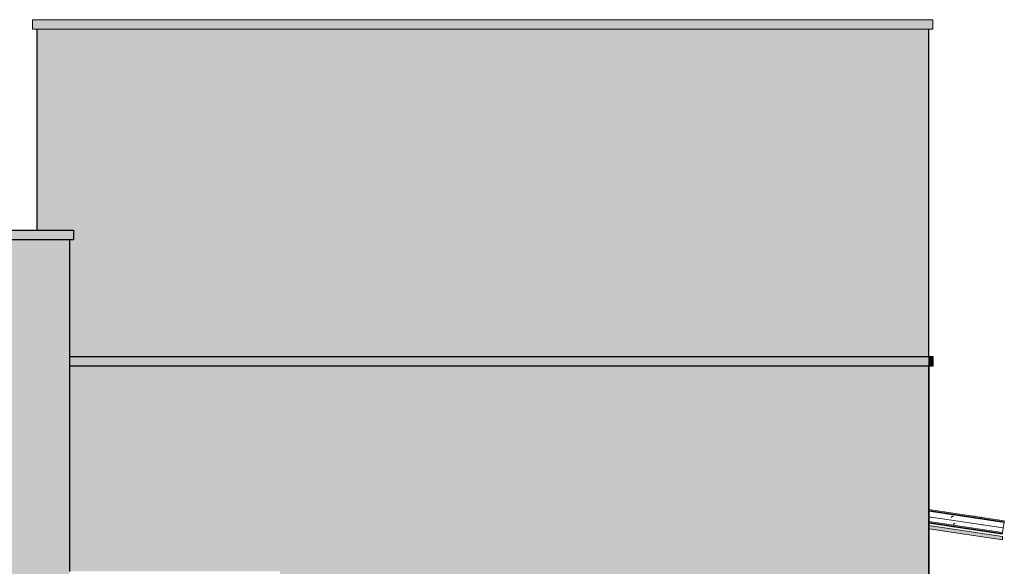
# Model space of a CAD drawing. Header units: metres. Extents: x -27.3 to 21, y -0.3 to 10.3.
# Tile 25 of 237: x -15.6 to -10.9, y 2.7 to 5.3. Entities that reach past the tile are written whole.
import ezdxf

# ---------------------------------------------------------------- set-up
doc = ezdxf.new("R2010")
doc.units = ezdxf.units.M
doc.layers.add('A-DETL', color=7, linetype='Continuous', lineweight=5, true_color=0x00a600)
for name, color, linetype, lineweight in [('A-DETL-GENF', 7, 'Continuous', 5), ('A-GLAZ-CWMG', 7, 'Continuous', 5), ('A-ROOF', 7, 'Continuous', 5), ('A-ROOF-PATT', 7, 'Continuous', 5), ('I-WALL', 7, 'Continuous', 5)]:
    doc.layers.add(name, color=color, linetype=linetype, lineweight=lineweight)

# ---------------------------------------------------------------- blocks, each defined once
blk = doc.blocks.new('FP_1-FACH_AMARELO')
at = {"layer": 'A-GLAZ-CWMG'}
blk.add_line((-11.235, 2.8798), (-10.8854, 2.8274), dxfattribs=at)
at = {"layer": 'A-GLAZ-CWMG', "color": 9, "true_color": 0xc0c0c0}
for p, q in [((-11.1197, 2.862), (-11.1206, 2.8623)), ((-11.1188, 2.8618), (-11.1197, 2.862))]:
    blk.add_line(p, q, dxfattribs=at)
blk = doc.blocks.new('FP_2-FACH_AMARELO')
at = {"layer": 'A-GLAZ-CWMG', "color": 9, "true_color": 0xc0c0c0}
for p, q in [((-11.235, 2.9087), (-11.2195, 2.9063)), ((-11.1178, 2.8752), (-11.1187, 2.8751)), ((-11.117, 2.8753), (-11.1178, 2.8752)), ((-11.1161, 2.8754), (-11.117, 2.8753)), ((-11.1152, 2.8756), (-11.1161, 2.8754)), ((-11.1143, 2.8758), (-11.1152, 2.8756)), ((-11.1134, 2.876), (-11.1143, 2.8758)), ((-11.1126, 2.8763), (-11.1134, 2.876)), ((-11.1117, 2.8766), (-11.1126, 2.8763)), ((-11.1107, 2.877), (-11.1117, 2.8766)), ((-11.1098, 2.8774), (-11.1107, 2.877)), ((-10.9781, 2.8711), (-10.979, 2.8703)), ((-10.9773, 2.8719), (-10.9781, 2.8711)), ((-10.9764, 2.8727), (-10.9773, 2.8719)), ((-10.9756, 2.8735), (-10.9764, 2.8727))]:
    blk.add_line(p, q, dxfattribs=at)
blk = doc.blocks.new('FP_3-FACH_AMARELO')
at = {"layer": 'A-GLAZ-CWMG'}
blk.add_line((-10.8772, 2.8821), (-11.235, 2.9358), dxfattribs=at)
at = {"layer": 'A-GLAZ-CWMG', "color": 9, "true_color": 0xc0c0c0}
for p, q in [((-11.127, 2.9074), (-11.1282, 2.9064)), ((-11.1258, 2.9084), (-11.127, 2.9074)), ((-11.1246, 2.9093), (-11.1258, 2.9084)), ((-11.1234, 2.9102), (-11.1246, 2.9093)), ((-11.1222, 2.9111), (-11.1234, 2.9102)), ((-11.1211, 2.9119), (-11.1222, 2.9111)), ((-11.1199, 2.9126), (-11.1211, 2.9119)), ((-11.1187, 2.9133), (-11.1199, 2.9126))]:
    blk.add_line(p, q, dxfattribs=at)
blk = doc.blocks.new('FP_4-FACH_AMARELO')
at = {"layer": 'A-GLAZ-CWMG'}
blk.add_line((-10.8767, 2.8854), (-11.2347, 2.939), dxfattribs=at)
at = {"layer": 'A-GLAZ-CWMG', "color": 9, "true_color": 0xc0c0c0}
for p, q in [((-10.9876, 2.9025), (-10.9886, 2.9026)), ((-10.9865, 2.9024), (-10.9876, 2.9025))]:
    blk.add_line(p, q, dxfattribs=at)
blk = doc.blocks.new('FP_5-FACH_AMARELO')
at = {"layer": 'A-GLAZ-CWMG'}
blk.add_line((-10.876, 2.8904), (-11.235, 2.9442), dxfattribs=at)
at = {"layer": 'A-GLAZ-CWMG', "color": 9, "true_color": 0xc0c0c0}
for p, q in [((-11.0307, 2.9141), (-11.0141, 2.9117)), ((-10.9868, 2.9071), (-10.9881, 2.907)), ((-10.9856, 2.9072), (-10.9868, 2.9071)), ((-10.9844, 2.9071), (-10.9856, 2.9072)), ((-10.9833, 2.907), (-10.9844, 2.9071))]:
    blk.add_line(p, q, dxfattribs=at)
blk = doc.blocks.new('Rectangular Mullion - Telha Fibrocimento - Ondulada-1909083-FACH_AMARELO')
at = {"layer": 'A-GLAZ-CWMG', "true_color": 0xc0c0c0}
h = blk.add_hatch(dxfattribs=at)
h.set_pattern_fill('FP_2', color=9, style=0, pattern_type=2)
h.set_pattern_definition([(0, (-16.219, 1.2), (0.4064, 0.1016), [0.01676, -0.28804, 0.01676, -0.28804, -1.626]), (0, (-16.219, 1.2), (0.4064, 0.1016), [-0.6096, 0.01676, -0.59284, 0.01676, -0.28804, -0.7112]), (0, (-16.219, 1.2), (0.4064, 0.1016), [-1.524, 0.01676, -0.18644, 0.01676, -0.49124]), (120, (-16.066, 1.251), (-0.2911882, 0.3011527), [0.01676, -0.28804, 0.01676, -0.28804, -1.626]), (120, (-16.066, 1.251), (-0.2911882, 0.3011527), [-0.6096, 0.01676, -0.59284, 0.01676, -0.28804, -0.7112]), (120, (-16.066, 1.251), (-0.2911882, 0.3011527), [-1.524, 0.01676, -0.18644, 0.01676, -0.49124]), (240, (-16.015, 1.454), (-0.1152118, -0.4027527), [0.01676, -0.28804, 0.01676, -0.28804, -1.626]), (240, (-16.015, 1.454), (-0.1152118, -0.4027527), [-0.6096, 0.01676, -0.59284, 0.01676, -0.28804, -0.7112]), (240, (-16.015, 1.454), (-0.1152118, -0.4027527), [-1.524, 0.01676, -0.18644, 0.01676, -0.49124])])
h.paths.add_polyline_path([(-10.885, 2.83), (-10.8843, 2.8349), (-11.235, 2.8875), (-11.235, 2.8825), (-10.89, 2.8307)])
at = {"layer": 'A-GLAZ-CWMG'}
for p, q in [((-10.881, 2.8568), (-11.235, 2.9099)), ((-10.8843, 2.8349), (-11.235, 2.8875)), ((-10.885, 2.83), (-11.235, 2.8825)), ((-10.881, 2.8568), (-10.8843, 2.8349)), ((-10.881, 2.8568), (-10.8772, 2.8821)), ((-10.8772, 2.8825), (-10.8767, 2.8854)), ((-10.8767, 2.8857), (-10.876, 2.8904)), ((-10.8854, 2.8274), (-10.8851, 2.8298)), ((-10.8843, 2.8349), (-10.885, 2.83))]:
    blk.add_line(p, q, dxfattribs=at)
for name in ['FP_5-FACH_AMARELO', 'FP_3-FACH_AMARELO', 'FP_2-FACH_AMARELO', 'FP_4-FACH_AMARELO', 'FP_1-FACH_AMARELO']:
    blk.add_blockref(name, (0, 0), dxfattribs=at)
blk = doc.blocks.new('FP_7-FACH_AMARELO')
at = {"layer": 'A-GLAZ-CWMG'}
blk.add_line((-11.235, 2.8798), (-10.8854, 2.8274), dxfattribs=at)
at = {"layer": 'A-GLAZ-CWMG', "color": 9, "true_color": 0xc0c0c0}
for p, q in [((-11.1196, 2.8624), (-11.1205, 2.8627)), ((-11.1187, 2.862), (-11.1196, 2.8624)), ((-11.1178, 2.8618), (-11.1187, 2.862)), ((-11.1169, 2.8616), (-11.1178, 2.8618))]:
    blk.add_line(p, q, dxfattribs=at)
blk = doc.blocks.new('FP_8-FACH_AMARELO')
at = {"layer": 'A-GLAZ-CWMG'}
blk.add_line((-10.876, 2.8904), (-11.235, 2.9442), dxfattribs=at)
at = {"layer": 'A-GLAZ-CWMG', "color": 9, "true_color": 0xc0c0c0}
for p, q in [((-10.9868, 2.9075), (-10.988, 2.9075)), ((-10.9856, 2.9074), (-10.9868, 2.9075))]:
    blk.add_line(p, q, dxfattribs=at)
blk = doc.blocks.new('Rectangular Mullion - Telha Fibrocimento - Ondulada-V6-FACH_AMARELO')
at = {"layer": 'A-GLAZ-CWMG'}
for p, q in [((-10.876, 2.89), (-10.876, 2.8904)), ((-10.8854, 2.8274), (-10.8854, 2.8279))]:
    blk.add_line(p, q, dxfattribs=at)
for name in ['FP_8-FACH_AMARELO', 'FP_7-FACH_AMARELO']:
    blk.add_blockref(name, (0, 0), dxfattribs=at)
blk = doc.blocks.new('FP_10-FACH_AMARELO')
at = {"layer": 'A-GLAZ-CWMG'}
blk.add_line((-11.235, 2.8798), (-10.8854, 2.8274), dxfattribs=at)
at = {"layer": 'A-GLAZ-CWMG', "color": 9, "true_color": 0xc0c0c0}
for p, q in [((-11.1187, 2.8624), (-11.1196, 2.8628)), ((-11.1178, 2.862), (-11.1187, 2.8624)), ((-11.1169, 2.8617), (-11.1178, 2.862)), ((-11.116, 2.8615), (-11.1169, 2.8617)), ((-11.115, 2.8613), (-11.116, 2.8615))]:
    blk.add_line(p, q, dxfattribs=at)
blk = doc.blocks.new('FP_11-FACH_AMARELO')
at = {"layer": 'A-GLAZ-CWMG'}
blk.add_line((-10.876, 2.8904), (-11.235, 2.9442), dxfattribs=at)
blk = doc.blocks.new('Rectangular Mullion - Telha Fibrocimento - Ondulada-V9-FACH_AMARELO')
at = {"layer": 'A-GLAZ-CWMG'}
for p, q in [((-10.876, 2.89), (-10.876, 2.8904)), ((-10.8854, 2.8274), (-10.8854, 2.8279))]:
    blk.add_line(p, q, dxfattribs=at)
for name in ['FP_11-FACH_AMARELO', 'FP_10-FACH_AMARELO']:
    blk.add_blockref(name, (0, 0), dxfattribs=at)
blk = doc.blocks.new('RUFO_1_ - RUFO_1_-1923193-FACH_AMARELO')
at = {"layer": 'A-ROOF-PATT', "true_color": 0xc0c0c0}
for points in [[(-11.235, 5.225), (-11.215, 5.225), (-11.215, 5.27), (-15.49, 5.27), (-15.49, 5.225), (-11.2367, 5.225)], [(-15.47, 4.225), (-15.295, 4.225), (-15.295, 4.27), (-18.0547, 4.27), (-18.0547, 4.225), (-15.4877, 4.225)], [(-11.235, 3.625), (-11.235, 3.67), (-15.315, 3.67), (-15.315, 3.625), (-11.2982, 3.625)], [(-11.2324, 3.625), (-11.215, 3.625), (-11.215, 3.67), (-11.235, 3.67), (-11.235, 3.65), (-11.2325, 3.6258)]]:
    blk.add_hatch(color=9, dxfattribs=at).paths.add_polyline_path(points)
at = {"layer": 'A-ROOF'}
for p, q in [((-15.49, 5.27), (-11.215, 5.27)), ((-15.49, 5.27), (-15.49, 5.225)), ((-11.215, 5.27), (-11.215, 5.225)), ((-15.47, 5.225), (-15.49, 5.225)), ((-11.215, 5.225), (-11.235, 5.225)), ((-18.0547, 4.27), (-15.47, 4.27)), ((-15.315, 4.225), (-18.0547, 4.225)), ((-11.235, 3.67), (-11.235, 3.625)), ((-11.215, 3.67), (-11.235, 3.67)), ((-11.235, 3.65), (-11.2324, 3.625)), ((-11.215, 3.625), (-11.215, 3.67)), ((-11.2324, 3.625), (-11.215, 3.625))]:
    blk.add_line(p, q, dxfattribs=at)

msp = doc.modelspace()

# ---------------------------------------------------------------- hatches: boundary and pattern name
at = {"layer": 'A-DETL-GENF', "true_color": 0xffee7f}
h = msp.add_hatch(color=41, dxfattribs=at)
h.paths.add_polyline_path([(-11.235, -0.1), (-11.235, 3.625), (-15.315, 3.625), (-15.315, 2.65), (-14.315, 2.65), (-14.3149, -0.02), (-13.815, -0.06), (-12.6149, -0.06), (-12.1216, -0.0995), (-11.245, -0.1)])
h.paths.add_polyline_path([(-15.2413, 0.3779), (-15.2045, 0.3779), (-15.2045, 0.4104), (-15.2672, 0.4104), (-15.2672, 0.3779)])
h.paths.add_polyline_path([(-15.0536, 0.3779), (-15.0536, 0.5311), (-15.0861, 0.5311), (-15.0861, 0.3779)])
h.paths.add_polyline_path([(-15.0258, 0.3779), (-14.9933, 0.3779), (-14.9933, 0.5311), (-15.0258, 0.5311), (-15.0258, 0.3881)])
h.paths.add_polyline_path([(-15.1766, 0.3779), (-15.114, 0.3779), (-15.114, 0.4104), (-15.1766, 0.4104)])
h.paths.add_polyline_path([(-14.6636, 0.3779), (-14.6636, 0.5311), (-14.6961, 0.5311), (-14.6961, 0.3779)])
h.paths.add_polyline_path([(-14.8145, 0.3779), (-14.8145, 0.4104), (-14.8772, 0.4104), (-14.8772, 0.3779), (-14.8716, 0.3779)])
h.paths.add_polyline_path([(-14.6358, 0.3779), (-14.6033, 0.3779), (-14.6033, 0.5311), (-14.6358, 0.5311), (-14.6358, 0.3881)])
h.paths.add_polyline_path([(-14.724, 0.3779), (-14.724, 0.4104), (-14.7866, 0.4104), (-14.7866, 0.3779), (-14.7484, 0.3779)])
h.paths.add_polyline_path([(-14.9654, 0.3779), (-14.9329, 0.3779), (-14.9332, 0.4405), (-14.9654, 0.4405), (-14.9654, 0.4104)])
h.paths.add_polyline_path([(-14.5429, 0.3779), (-14.5429, 0.4405), (-14.5754, 0.4405), (-14.5754, 0.3779)])
h.paths.add_polyline_path([(-15.1181, 0.4382), (-15.114, 0.4382), (-15.114, 0.4707), (-15.2672, 0.4707), (-15.2672, 0.4382), (-15.1766, 0.4382)])
h.paths.add_polyline_path([(-14.739, 0.4382), (-14.724, 0.4382), (-14.724, 0.4707), (-14.8772, 0.4707), (-14.8772, 0.4382), (-14.7484, 0.4382)])
h.paths.add_polyline_path([(-14.9654, 0.4684), (-14.9329, 0.4684), (-14.9329, 0.5311), (-14.9654, 0.5311), (-14.9654, 0.5032)])
h.paths.add_polyline_path([(-14.5636, 0.4684), (-14.5429, 0.4684), (-14.5429, 0.5311), (-14.5754, 0.5311), (-14.5754, 0.4684)])
h.paths.add_polyline_path([(-15.2672, 0.4986), (-15.114, 0.4986), (-15.114, 0.5311), (-15.2672, 0.5311)])
h.paths.add_polyline_path([(-14.8168, 0.4986), (-14.724, 0.4986), (-14.724, 0.5311), (-14.8772, 0.5311), (-14.8772, 0.4986), (-14.8447, 0.4986)])
h.paths.add_polyline_path([(-15.2413, 0.5589), (-15.2347, 0.5589), (-15.2347, 0.6216), (-15.2672, 0.6216), (-15.2672, 0.5589)])
h.paths.add_polyline_path([(-15.114, 0.5589), (-15.114, 0.7121), (-15.1465, 0.7121), (-15.1465, 0.5589), (-15.1181, 0.5589)])
h.paths.add_polyline_path([(-15.2068, 0.5589), (-15.1743, 0.5589), (-15.1743, 0.7121), (-15.2068, 0.7121), (-15.2068, 0.5739)])
h.paths.add_polyline_path([(-15.0861, 0.5589), (-14.9329, 0.5589), (-14.9329, 0.5914), (-15.0861, 0.5914)])
h.paths.add_polyline_path([(-14.6868, 0.5589), (-14.5429, 0.5589), (-14.5429, 0.5914), (-14.6961, 0.591), (-14.6961, 0.5589)])
h.paths.add_polyline_path([(-14.724, 0.5589), (-14.724, 0.7121), (-14.7565, 0.7121), (-14.7565, 0.5589), (-14.7484, 0.5589)])
h.paths.add_polyline_path([(-14.8772, 0.5589), (-14.8447, 0.5589), (-14.8447, 0.6216), (-14.8772, 0.6216)])
h.paths.add_polyline_path([(-14.8168, 0.5589), (-14.7843, 0.5589), (-14.7843, 0.7121), (-14.8168, 0.7121), (-14.8168, 0.5739)])
h.paths.add_polyline_path([(-15.0861, 0.6193), (-14.9329, 0.6193), (-14.9329, 0.6518), (-15.0861, 0.6518), (-15.0861, 0.6353)])
h.paths.add_polyline_path([(-14.6252, 0.6193), (-14.5429, 0.6193), (-14.5429, 0.6518), (-14.6961, 0.6518), (-14.6961, 0.6193), (-14.656, 0.6193)])
h.paths.add_polyline_path([(-14.8772, 0.6495), (-14.8447, 0.6495), (-14.8447, 0.7121), (-14.8772, 0.7121)])
h.paths.add_polyline_path([(-15.2347, 0.6495), (-15.2347, 0.7121), (-15.2672, 0.7121), (-15.2672, 0.6495), (-15.2413, 0.6495)])
h.paths.add_polyline_path([(-14.9956, 0.6796), (-14.9329, 0.6796), (-14.9329, 0.7121), (-14.9956, 0.7121), (-14.9956, 0.6839)])
h.paths.add_polyline_path([(-15.0234, 0.6796), (-15.0234, 0.7121), (-15.0861, 0.7121), (-15.0861, 0.6796), (-15.0583, 0.6796)])
h.paths.add_polyline_path([(-14.656, 0.6796), (-14.6334, 0.6796), (-14.6334, 0.7121), (-14.6961, 0.7121), (-14.6961, 0.6796), (-14.6868, 0.6796)])
h.paths.add_polyline_path([(-14.5636, 0.6796), (-14.5429, 0.6796), (-14.5429, 0.7121), (-14.6056, 0.7121), (-14.6056, 0.6796), (-14.5754, 0.6796)])
h.paths.add_polyline_path([(-15.1181, 0.7679), (-15.114, 0.7679), (-15.114, 0.8004), (-15.1766, 0.8004), (-15.1766, 0.7679)])
h.paths.add_polyline_path([(-15.0861, 0.7679), (-15.0536, 0.7679), (-15.0536, 0.9211), (-15.0861, 0.9211), (-15.0861, 0.7818)])
h.paths.add_polyline_path([(-15.2468, 0.7679), (-15.2045, 0.7679), (-15.2045, 0.8004), (-15.2672, 0.8004), (-15.2672, 0.7679)])
h.paths.add_polyline_path([(-15.0258, 0.7679), (-14.9933, 0.7679), (-14.9933, 0.9211), (-15.0258, 0.9211), (-15.0258, 0.7781)])
h.paths.add_polyline_path([(-14.9332, 0.7679), (-14.9329, 0.7682), (-14.9329, 0.8305), (-14.9654, 0.8305), (-14.9654, 0.7679)])
h.paths.add_polyline_path([(-14.8145, 0.7679), (-14.8145, 0.8004), (-14.8772, 0.8004), (-14.8772, 0.7679), (-14.8716, 0.7679)])
h.paths.add_polyline_path([(-14.7484, 0.7679), (-14.724, 0.7679), (-14.724, 0.8004), (-14.7866, 0.8004), (-14.7866, 0.7679)])
h.paths.add_polyline_path([(-14.6358, 0.7679), (-14.6033, 0.7682), (-14.6033, 0.9211), (-14.6358, 0.9211), (-14.6358, 0.7682)])
h.paths.add_polyline_path([(-14.6961, 0.7679), (-14.6636, 0.7682), (-14.6636, 0.9211), (-14.6961, 0.9211), (-14.6961, 0.8004)])
h.paths.add_polyline_path([(-14.5429, 0.7679), (-14.5429, 0.8305), (-14.5754, 0.8305), (-14.5754, 0.7679), (-14.5636, 0.7679)])
h.paths.add_polyline_path([(-15.2543, 0.8282), (-15.114, 0.8282), (-15.114, 0.8607), (-15.2672, 0.8607), (-15.2672, 0.8282)])
h.paths.add_polyline_path([(-14.8145, 0.8282), (-14.724, 0.8282), (-14.724, 0.8607), (-14.8772, 0.8607), (-14.8772, 0.8282), (-14.8716, 0.8282)])
h.paths.add_polyline_path([(-14.9329, 0.8584), (-14.9329, 0.9211), (-14.9654, 0.9211), (-14.9654, 0.8584), (-14.953, 0.8584)])
h.paths.add_polyline_path([(-14.5754, 0.8584), (-14.5429, 0.8584), (-14.5429, 0.9211), (-14.5754, 0.9211), (-14.5754, 0.9011)])
h.paths.add_polyline_path([(-15.114, 0.8886), (-15.114, 0.9211), (-15.2672, 0.9211), (-15.2672, 0.8886), (-15.1181, 0.8886)])
h.paths.add_polyline_path([(-14.7484, 0.8886), (-14.724, 0.8886), (-14.724, 0.9211), (-14.8772, 0.9211), (-14.8772, 0.8886), (-14.8716, 0.8886)])
h.paths.add_polyline_path([(-15.2672, 0.9489), (-15.2347, 0.9489), (-15.2347, 1.0116), (-15.2672, 1.0116), (-15.2672, 0.9897)])
h.paths.add_polyline_path([(-14.9948, 0.9489), (-14.9329, 0.9489), (-14.9329, 0.9814), (-15.0861, 0.9814), (-15.0861, 0.9489), (-15.0258, 0.9489)])
h.paths.add_polyline_path([(-15.2068, 0.9489), (-15.1743, 0.9489), (-15.1743, 1.1021), (-15.2068, 1.1021), (-15.2068, 0.9639)])
h.paths.add_polyline_path([(-15.1465, 0.9489), (-15.114, 0.9489), (-15.114, 1.1021), (-15.1465, 1.1021), (-15.1465, 0.9897)])
h.paths.add_polyline_path([(-14.6961, 0.9489), (-14.5429, 0.9489), (-14.5429, 0.9814), (-14.6961, 0.9814)])
h.paths.add_polyline_path([(-14.724, 0.9489), (-14.724, 1.1021), (-14.7565, 1.1021), (-14.7565, 0.9489), (-14.7484, 0.9489)])
h.paths.add_polyline_path([(-14.8772, 0.9489), (-14.8447, 0.9489), (-14.8447, 1.0116), (-14.8772, 1.0116), (-14.8772, 0.9897)])
h.paths.add_polyline_path([(-14.8168, 0.9489), (-14.7843, 0.9489), (-14.7843, 1.1021), (-14.8168, 1.1021), (-14.8168, 0.9639)])
h.paths.add_polyline_path([(-14.9956, 1.0093), (-14.9329, 1.0093), (-14.9329, 1.0418), (-15.0861, 1.0418), (-15.0861, 1.0093), (-15.0234, 1.0093)])
h.paths.add_polyline_path([(-14.6252, 1.0093), (-14.5429, 1.0093), (-14.5429, 1.0418), (-14.6961, 1.0418), (-14.6961, 1.0093), (-14.656, 1.0093)])
h.paths.add_polyline_path([(-15.2347, 1.0395), (-15.2347, 1.1021), (-15.2672, 1.1021), (-15.2672, 1.0395), (-15.2413, 1.0395)])
h.paths.add_polyline_path([(-14.8772, 1.0395), (-14.8447, 1.0395), (-14.8447, 1.1021), (-14.8772, 1.1021), (-14.8772, 1.0783)])
h.paths.add_polyline_path([(-14.9948, 1.0696), (-14.9329, 1.0696), (-14.9332, 1.1021), (-14.9956, 1.1021), (-14.9956, 1.0696)])
h.paths.add_polyline_path([(-15.0861, 1.0696), (-15.0234, 1.0696), (-15.0234, 1.1021), (-15.0861, 1.1021), (-15.0861, 1.0783)])
h.paths.add_polyline_path([(-14.5429, 1.0696), (-14.5429, 1.1021), (-14.6056, 1.1021), (-14.6056, 1.0696), (-14.5636, 1.0696)])
h.paths.add_polyline_path([(-14.6334, 1.0696), (-14.6334, 1.1021), (-14.6961, 1.1021), (-14.6961, 1.0696), (-14.656, 1.0696)])
h.paths.add_polyline_path([(-14.9332, 1.1579), (-14.9329, 1.1579), (-14.9329, 1.2205), (-14.9654, 1.2205), (-14.9654, 1.1579)])
h.paths.add_polyline_path([(-15.2672, 1.1579), (-15.2045, 1.1579), (-15.2045, 1.1904), (-15.2672, 1.1904), (-15.2672, 1.1669)])
h.paths.add_polyline_path([(-15.1181, 1.1579), (-15.114, 1.1579), (-15.114, 1.1904), (-15.1766, 1.1904), (-15.1766, 1.1579)])
h.paths.add_polyline_path([(-15.0861, 1.1579), (-15.0536, 1.1579), (-15.0536, 1.3111), (-15.0861, 1.3111), (-15.0861, 1.1669)])
h.paths.add_polyline_path([(-15.0258, 1.1579), (-14.9933, 1.1579), (-14.9933, 1.3111), (-15.0258, 1.3111), (-15.0258, 1.1669)])
h.paths.add_polyline_path([(-14.5429, 1.1579), (-14.5429, 1.2205), (-14.5754, 1.2205), (-14.5754, 1.1579), (-14.5636, 1.1579)])
h.paths.add_polyline_path([(-14.6358, 1.1579), (-14.6033, 1.1579), (-14.6033, 1.3111), (-14.6358, 1.3111), (-14.6358, 1.1669)])
h.paths.add_polyline_path([(-14.8772, 1.1579), (-14.8145, 1.1579), (-14.8145, 1.1904), (-14.8772, 1.1904), (-14.8772, 1.1669)])
h.paths.add_polyline_path([(-14.7866, 1.1579), (-14.724, 1.1579), (-14.724, 1.1904), (-14.7866, 1.1904), (-14.7866, 1.1669)])
h.paths.add_polyline_path([(-14.6868, 1.1579), (-14.6636, 1.1579), (-14.6636, 1.3111), (-14.6961, 1.3111), (-14.6961, 1.1579)])
h.paths.add_polyline_path([(-15.114, 1.2182), (-15.114, 1.2507), (-15.2672, 1.2507), (-15.2672, 1.2182), (-15.1181, 1.2182)])
h.paths.add_polyline_path([(-14.8772, 1.2182), (-14.724, 1.2182), (-14.724, 1.2507), (-14.8772, 1.2507)])
h.paths.add_polyline_path([(-14.9329, 1.2484), (-14.9329, 1.3111), (-14.9654, 1.3111), (-14.9654, 1.2484), (-14.953, 1.2484)])
h.paths.add_polyline_path([(-14.5429, 1.2484), (-14.5429, 1.3111), (-14.5754, 1.3111), (-14.5754, 1.2484), (-14.5636, 1.2484)])
h.paths.add_polyline_path([(-15.2672, 1.2786), (-15.114, 1.2786), (-15.114, 1.3111), (-15.2672, 1.3111)])
h.paths.add_polyline_path([(-14.724, 1.2786), (-14.724, 1.3111), (-14.8772, 1.3111), (-14.8772, 1.2786), (-14.7484, 1.2786)])
h.paths.add_polyline_path([(-15.0536, 1.3389), (-14.9329, 1.3389), (-14.9329, 1.3714), (-15.0861, 1.3714), (-15.0861, 1.3389)])
h.paths.add_polyline_path([(-15.2347, 1.3389), (-15.2347, 1.4016), (-15.2672, 1.4016), (-15.2672, 1.3389), (-15.2413, 1.3389)])
h.paths.add_polyline_path([(-15.1465, 1.3389), (-15.114, 1.3389), (-15.114, 1.4921), (-15.1465, 1.4921), (-15.1465, 1.3441)])
h.paths.add_polyline_path([(-15.2068, 1.3389), (-15.1743, 1.3389), (-15.1743, 1.4921), (-15.2068, 1.4921), (-15.2068, 1.3441)])
h.paths.add_polyline_path([(-14.6033, 1.3389), (-14.5429, 1.3389), (-14.5429, 1.3714), (-14.6961, 1.3714), (-14.6961, 1.3389), (-14.6252, 1.3389)])
h.paths.add_polyline_path([(-14.8772, 1.3389), (-14.8447, 1.3389), (-14.8447, 1.4016), (-14.8772, 1.4016), (-14.8772, 1.3441)])
h.paths.add_polyline_path([(-14.7565, 1.3389), (-14.724, 1.3389), (-14.724, 1.4921), (-14.7565, 1.4921), (-14.7565, 1.3441)])
h.paths.add_polyline_path([(-14.8168, 1.3389), (-14.7843, 1.3389), (-14.7843, 1.4921), (-14.8168, 1.4921), (-14.8168, 1.3441)])
h.paths.add_polyline_path([(-14.9608, 1.3993), (-14.9329, 1.3993), (-14.9329, 1.4318), (-15.0861, 1.4318), (-15.0861, 1.3993), (-14.9948, 1.3993)])
h.paths.add_polyline_path([(-14.6722, 1.3993), (-14.5429, 1.3993), (-14.5429, 1.4318), (-14.6961, 1.4318), (-14.6961, 1.3993)])
h.paths.add_polyline_path([(-15.2413, 1.4295), (-15.2347, 1.4295), (-15.2347, 1.4921), (-15.2672, 1.4921), (-15.2672, 1.4295), (-15.2515, 1.4295)])
h.paths.add_polyline_path([(-14.8716, 1.4295), (-14.8447, 1.4295), (-14.8447, 1.4921), (-14.8772, 1.4921), (-14.8772, 1.4295)])
h.paths.add_polyline_path([(-14.9948, 1.4596), (-14.9329, 1.4596), (-14.9332, 1.4921), (-14.9956, 1.4921), (-14.9956, 1.4596)])
h.paths.add_polyline_path([(-15.0234, 1.4596), (-15.0234, 1.4921), (-15.0861, 1.4921), (-15.0861, 1.4596), (-15.0583, 1.4596)])
h.paths.add_polyline_path([(-14.5429, 1.4596), (-14.5429, 1.4921), (-14.6056, 1.4921), (-14.6056, 1.4596), (-14.5754, 1.4596)])
h.paths.add_polyline_path([(-14.6334, 1.4596), (-14.6334, 1.4921), (-14.6961, 1.4921), (-14.6961, 1.4596), (-14.6683, 1.4596)])
h.paths.add_polyline_path([(-15.0258, 1.5479), (-14.9933, 1.5479), (-14.9933, 1.7011), (-15.0258, 1.7011), (-15.0258, 1.5581)])
h.paths.add_polyline_path([(-15.1766, 1.5479), (-15.114, 1.5479), (-15.114, 1.5804), (-15.1766, 1.5804)])
h.paths.add_polyline_path([(-15.0536, 1.5479), (-15.0536, 1.7011), (-15.0861, 1.7011), (-15.0861, 1.5479)])
h.paths.add_polyline_path([(-14.9332, 1.5479), (-14.9329, 1.5479), (-14.9329, 1.6105), (-14.9654, 1.6105), (-14.9654, 1.5479)])
h.paths.add_polyline_path([(-15.2413, 1.5479), (-15.2045, 1.5479), (-15.2045, 1.5804), (-15.2672, 1.5804), (-15.2672, 1.5479), (-15.2574, 1.5479)])
h.paths.add_polyline_path([(-14.724, 1.5479), (-14.724, 1.5804), (-14.7866, 1.5804), (-14.7866, 1.5479), (-14.7484, 1.5479)])
h.paths.add_polyline_path([(-14.6252, 1.5479), (-14.6033, 1.5479), (-14.6033, 1.7011), (-14.6358, 1.7011), (-14.6358, 1.5479)])
h.paths.add_polyline_path([(-14.8145, 1.5479), (-14.8145, 1.5804), (-14.8772, 1.5804), (-14.8772, 1.5479), (-14.8716, 1.5479)])
h.paths.add_polyline_path([(-14.5429, 1.5479), (-14.5429, 1.6105), (-14.5754, 1.6105), (-14.5754, 1.5479)])
h.paths.add_polyline_path([(-14.6961, 1.5479), (-14.6636, 1.5479), (-14.6636, 1.7011), (-14.6961, 1.7011), (-14.6961, 1.5618)])
h.paths.add_polyline_path([(-15.2413, 1.6082), (-15.114, 1.6082), (-15.114, 1.6407), (-15.2672, 1.6407), (-15.2672, 1.6082), (-15.2605, 1.6082)])
h.paths.add_polyline_path([(-14.7866, 1.6082), (-14.724, 1.6082), (-14.724, 1.6407), (-14.8772, 1.6407), (-14.8772, 1.6082), (-14.8145, 1.6082)])
h.paths.add_polyline_path([(-14.9329, 1.6384), (-14.9329, 1.7011), (-14.9654, 1.7011), (-14.9654, 1.6384), (-14.953, 1.6384)])
h.paths.add_polyline_path([(-14.563, 1.6384), (-14.5429, 1.6384), (-14.5429, 1.7011), (-14.5754, 1.7011), (-14.5754, 1.6384)])
h.paths.add_polyline_path([(-15.2672, 1.6686), (-15.114, 1.6686), (-15.114, 1.7011), (-15.2672, 1.7011), (-15.2672, 1.6986)])
h.paths.add_polyline_path([(-14.8716, 1.6686), (-14.724, 1.6686), (-14.724, 1.7011), (-14.8772, 1.7011), (-14.8772, 1.6686)])
h.paths.add_polyline_path([(-15.0861, 1.7289), (-14.9329, 1.7289), (-14.9329, 1.7614), (-15.0861, 1.7614)])
h.paths.add_polyline_path([(-15.114, 1.7289), (-15.114, 1.8821), (-15.1465, 1.8821), (-15.1465, 1.7289), (-15.1181, 1.7289)])
h.paths.add_polyline_path([(-15.2665, 1.7289), (-15.2347, 1.7289), (-15.2347, 1.7916), (-15.2672, 1.7916), (-15.2672, 1.7289)])
h.paths.add_polyline_path([(-15.2068, 1.7289), (-15.1743, 1.7289), (-15.1743, 1.8821), (-15.2068, 1.8821), (-15.2068, 1.7439)])
h.paths.add_polyline_path([(-14.8772, 1.7289), (-14.8447, 1.7289), (-14.8447, 1.7916), (-14.8772, 1.7916), (-14.8772, 1.7872)])
h.paths.add_polyline_path([(-14.6636, 1.7289), (-14.5429, 1.7289), (-14.5429, 1.7614), (-14.6961, 1.7614), (-14.6961, 1.7289)])
h.paths.add_polyline_path([(-14.8168, 1.7289), (-14.7843, 1.7289), (-14.7843, 1.8821), (-14.8168, 1.8821), (-14.8168, 1.7439)])
h.paths.add_polyline_path([(-14.7565, 1.7289), (-14.724, 1.7289), (-14.724, 1.8821), (-14.7565, 1.8821), (-14.7565, 1.8758)])
h.paths.add_polyline_path([(-15.0234, 1.7893), (-14.9329, 1.7893), (-14.9329, 1.8218), (-15.0861, 1.8218), (-15.0861, 1.7893), (-15.0622, 1.7893)])
h.paths.add_polyline_path([(-14.6961, 1.7893), (-14.5429, 1.7893), (-14.5429, 1.8218), (-14.6961, 1.8218)])
h.paths.add_polyline_path([(-15.2347, 1.8195), (-15.2347, 1.8821), (-15.2672, 1.8821), (-15.2672, 1.8195), (-15.2413, 1.8195)])
h.paths.add_polyline_path([(-14.8772, 1.8195), (-14.8447, 1.8195), (-14.8447, 1.8821), (-14.8772, 1.8821), (-14.8772, 1.8758)])
h.paths.add_polyline_path([(-15.0861, 1.8496), (-15.0234, 1.8496), (-15.0234, 1.8821), (-15.0861, 1.8821), (-15.0861, 1.8758)])
h.paths.add_polyline_path([(-14.9948, 1.8496), (-14.9329, 1.8496), (-14.9332, 1.8821), (-14.9956, 1.8821), (-14.9956, 1.8496)])
h.paths.add_polyline_path([(-14.5754, 1.8496), (-14.5429, 1.8496), (-14.5429, 1.8821), (-14.6056, 1.8821), (-14.6056, 1.8496)])
h.paths.add_polyline_path([(-14.6683, 1.8496), (-14.6334, 1.8496), (-14.6334, 1.8821), (-14.6961, 1.8821), (-14.6961, 1.8496)])
h.paths.add_polyline_path([(-14.9933, 1.9379), (-14.9933, 2.0911), (-15.0258, 2.0911), (-15.0258, 1.9379), (-14.9948, 1.9379)])
h.paths.add_polyline_path([(-14.9654, 1.9379), (-14.9329, 1.9379), (-14.9329, 2.0005), (-14.9654, 2.0005), (-14.9654, 1.9644)])
h.paths.add_polyline_path([(-15.1181, 1.9379), (-15.114, 1.9379), (-15.114, 1.9704), (-15.1766, 1.9704), (-15.1766, 1.9379)])
h.paths.add_polyline_path([(-15.2672, 1.9379), (-15.2045, 1.9379), (-15.2045, 1.9704), (-15.2672, 1.9704), (-15.2672, 1.9644)])
h.paths.add_polyline_path([(-15.0861, 1.9379), (-15.0536, 1.9379), (-15.0536, 2.0911), (-15.0861, 2.0911), (-15.0861, 1.9644)])
h.paths.add_polyline_path([(-14.8145, 1.9379), (-14.8145, 1.9704), (-14.8772, 1.9704), (-14.8772, 1.9379), (-14.8716, 1.9379)])
h.paths.add_polyline_path([(-14.6358, 1.9379), (-14.6033, 1.9379), (-14.6033, 2.0911), (-14.6358, 2.0911), (-14.6358, 1.9481)])
h.paths.add_polyline_path([(-14.6636, 1.9379), (-14.6636, 2.0911), (-14.6961, 2.0911), (-14.6961, 1.9379), (-14.6868, 1.9379)])
h.paths.add_polyline_path([(-14.7866, 1.9379), (-14.724, 1.9379), (-14.724, 1.9704), (-14.7866, 1.9704), (-14.7866, 1.9644)])
h.paths.add_polyline_path([(-14.5754, 1.9379), (-14.5429, 1.9379), (-14.5429, 2.0005), (-14.5754, 2.0005), (-14.5754, 1.9644)])
h.paths.add_polyline_path([(-15.114, 1.9982), (-15.114, 2.0307), (-15.2672, 2.0307), (-15.2672, 1.9982), (-15.1181, 1.9982)])
h.paths.add_polyline_path([(-14.8772, 1.9982), (-14.724, 1.9982), (-14.724, 2.0307), (-14.8772, 2.0307)])
h.paths.add_polyline_path([(-14.953, 2.0284), (-14.9329, 2.0284), (-14.9329, 2.0911), (-14.9654, 2.0911), (-14.9654, 2.0284)])
h.paths.add_polyline_path([(-14.5754, 2.0284), (-14.5429, 2.0284), (-14.5429, 2.0911), (-14.5754, 2.0911), (-14.5754, 2.053)])
h.paths.add_polyline_path([(-15.2068, 2.0586), (-15.114, 2.0586), (-15.114, 2.0911), (-15.2672, 2.0911), (-15.2672, 2.0586), (-15.2347, 2.0586)])
h.paths.add_polyline_path([(-14.7484, 2.0586), (-14.724, 2.0586), (-14.724, 2.0911), (-14.8772, 2.0911), (-14.8772, 2.0586), (-14.7565, 2.0586)])
h.paths.add_polyline_path([(-15.1465, 2.1189), (-15.114, 2.1189), (-15.114, 2.2721), (-15.1465, 2.2721), (-15.1465, 2.1273)])
h.paths.add_polyline_path([(-15.2068, 2.1189), (-15.1743, 2.1189), (-15.1743, 2.2721), (-15.2068, 2.2721), (-15.2068, 2.1339)])
h.paths.add_polyline_path([(-15.0861, 2.1189), (-14.9329, 2.1189), (-14.9329, 2.1514), (-15.0861, 2.1514), (-15.0861, 2.1416)])
h.paths.add_polyline_path([(-15.2672, 2.1189), (-15.2347, 2.1189), (-15.2347, 2.1816), (-15.2672, 2.1816), (-15.2672, 2.1416)])
h.paths.add_polyline_path([(-14.8772, 2.1189), (-14.8447, 2.1189), (-14.8447, 2.1816), (-14.8772, 2.1816), (-14.8772, 2.1416)])
h.paths.add_polyline_path([(-14.8168, 2.1189), (-14.7843, 2.1189), (-14.7843, 2.2721), (-14.8168, 2.2721), (-14.8168, 2.1339)])
h.paths.add_polyline_path([(-14.6961, 2.1189), (-14.5429, 2.1189), (-14.5429, 2.1514), (-14.6961, 2.1514), (-14.6961, 2.1416)])
h.paths.add_polyline_path([(-14.724, 2.1189), (-14.724, 2.2721), (-14.7565, 2.2721), (-14.7565, 2.1189), (-14.7484, 2.1189)])
h.paths.add_polyline_path([(-15.0861, 2.1793), (-14.9329, 2.1793), (-14.9329, 2.2118), (-15.0861, 2.2118)])
h.paths.add_polyline_path([(-14.6056, 2.1793), (-14.5429, 2.1793), (-14.5429, 2.2118), (-14.6961, 2.2118), (-14.6961, 2.1793), (-14.6252, 2.1793)])
h.paths.add_polyline_path([(-15.2347, 2.2095), (-15.235, 2.2721), (-15.2672, 2.272), (-15.2672, 2.2095), (-15.2413, 2.2095)])
h.paths.add_polyline_path([(-14.8772, 2.2095), (-14.8447, 2.2095), (-14.8447, 2.2721), (-14.8772, 2.2721), (-14.8772, 2.2302)])
h.paths.add_polyline_path([(-14.9654, 2.2396), (-14.9329, 2.2396), (-14.9329, 2.2721), (-14.9956, 2.2721), (-14.9956, 2.2396), (-14.9677, 2.2396)])
h.paths.add_polyline_path([(-15.0583, 2.2396), (-15.0234, 2.2396), (-15.0234, 2.2721), (-15.0861, 2.2721), (-15.0861, 2.2396)])
h.paths.add_polyline_path([(-14.6683, 2.2396), (-14.6334, 2.2396), (-14.6334, 2.2721), (-14.6961, 2.2721), (-14.6961, 2.2396)])
h.paths.add_polyline_path([(-14.6056, 2.2396), (-14.5429, 2.2396), (-14.5429, 2.2721), (-14.6056, 2.2721), (-14.6056, 2.2439)])
h.paths.add_polyline_path([(-13.0233, 3.67), (-11.235, 3.67), (-11.235, 5.225), (-15.47, 5.225), (-15.47, 4.27), (-15.295, 4.27), (-15.295, 4.225), (-15.315, 4.225), (-15.315, 3.67), (-13.2697, 3.67)])
at = {"layer": 'A-DETL-GENF', "true_color": 0xdbcc9e}
msp.add_hatch(color=9, dxfattribs=at).paths.add_polyline_path([(-15.395, 2.5786), (-15.315, 2.5786), (-15.315, 2.6986), (-18.2194, 2.6984), (-18.2194, 2.5786), (-15.431, 2.5786)])
at = {"layer": 'A-ROOF', "true_color": 0xc8c8c8}
msp.add_hatch(color=9, dxfattribs=at).paths.add_polyline_path([(-10.885, 2.8), (-10.885, 2.8152), (-11.235, 2.8677), (-11.235, 2.8525), (-10.926, 2.8061)])
at = {"layer": 'I-WALL', "true_color": 0xdbcc9e}
for points in [[(-18.2194, 2.6986), (-15.47, 2.6986), (-15.47, 4.225), (-18.2194, 4.225), (-18.2194, 2.939)], [(-15.47, 2.6986), (-15.315, 2.6986), (-15.315, 4.225), (-15.47, 4.225), (-15.47, 2.7618)]]:
    msp.add_hatch(color=9, dxfattribs=at).paths.add_polyline_path(points)

# ---------------------------------------------------------------- linework, layer by layer
at = {"layer": 'A-DETL', "color": 7, "lineweight": 15}
for p, q in [((-15.49, 5.225), (-15.49, 5.27)), ((-15.49, 5.27), (-11.215, 5.27)), ((-11.215, 5.27), (-11.215, 5.225)), ((-11.215, 5.225), (-15.49, 5.225)), ((-11.235, 5.225), (-15.47, 5.225)), ((-15.47, 4.27), (-15.47, 5.225)), ((-11.235, 5.225), (-11.235, 3.67))]:
    msp.add_line(p, q, dxfattribs=at)
at = {"layer": 'A-DETL', "color": 7, "lineweight": 25}
for p, q in [((-15.47, 5.225), (-15.47, 4.27)), ((-11.235, 3.67), (-11.235, 5.225)), ((-15.315, 3.67), (-11.215, 3.67)), ((-11.215, 3.67), (-11.215, 3.625)), ((-11.215, 3.625), (-15.315, 3.625)), ((-11.235, 3.625), (-11.235, -0.1))]:
    msp.add_line(p, q, dxfattribs=at)
at = {"layer": 'A-DETL', "color": 7, "lineweight": 30}
for p, q in [((-18.0547, 4.27), (-15.295, 4.27)), ((-15.47, 4.27), (-15.295, 4.27)), ((-15.295, 4.27), (-15.295, 4.225)), ((-15.295, 4.27), (-15.295, 4.225)), ((-15.295, 4.225), (-18.0547, 4.225)), ((-15.295, 4.225), (-15.315, 4.225)), ((-15.315, 4.225), (-15.315, 3.67)), ((-15.315, 4.225), (-15.315, 2.65)), ((-15.315, 3.67), (-11.235, 3.67)), ((-11.235, 3.625), (-15.315, 3.625)), ((-15.315, 3.625), (-15.315, 2.65)), ((-11.235, -0.1), (-11.235, 3.625))]:
    msp.add_line(p, q, dxfattribs=at)
at = {"layer": 'A-ROOF'}
for p, q in [((-11.235, 2.8677), (-10.885, 2.8152)), ((-10.885, 2.8), (-11.235, 2.8525)), ((-10.885, 2.8152), (-10.885, 2.8))]:
    msp.add_line(p, q, dxfattribs=at)
at = {"layer": 'I-WALL'}
msp.add_line((-15.315, 3.67), (-15.315, 3.625), dxfattribs=at)

# ---------------------------------------------------------------- block references
at = {"layer": 'A-GLAZ-CWMG'}
for name in ['Rectangular Mullion - Telha Fibrocimento - Ondulada-1909083-FACH_AMARELO', 'Rectangular Mullion - Telha Fibrocimento - Ondulada-V6-FACH_AMARELO', 'Rectangular Mullion - Telha Fibrocimento - Ondulada-V9-FACH_AMARELO']:
    msp.add_blockref(name, (0, 0), dxfattribs=at)
at = {"layer": 'A-ROOF'}
msp.add_blockref('RUFO_1_ - RUFO_1_-1923193-FACH_AMARELO', (0, 0), dxfattribs=at)

doc.saveas('drawing.dxf')
